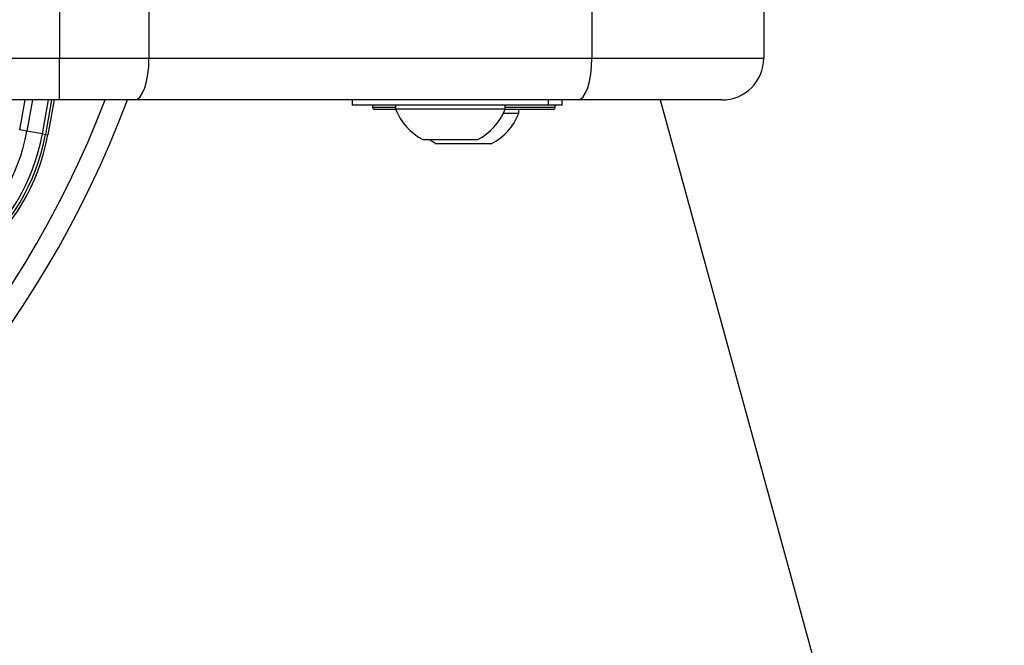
# Paper-space layout 'In-Ground Anchor' of a CAD drawing. Header units: millimetres. Extents: x 1903 to 18395, y 314 to 15846.
# Tile 30 of 52: x 3305 to 3493, y 12171 to 12291. Entities that reach past the tile are written whole.
import ezdxf

# ---------------------------------------------------------------- set-up
doc = ezdxf.new("R2010")
doc.units = ezdxf.units.MM
doc.layers.add('COMPONENT_GEOMETRY', color=7, linetype='Continuous')
doc.styles.add('SLDTEXTSTYLE1', font='TXT', dxfattribs={"width": 0.75})
doc.dimstyles.new('SLDDIMSTYLE2', dxfattribs={"dimtxt": 100, "dimasz": 6.604, "dimexe": 0, "dimexo": 0.0625, "dimgap": 25, "dimtad": 0, "dimtih": 1, "dimtoh": 1, "dimdec": 0, "dimlfac": 0.5, "dimrnd": 1e-09, "dimzin": 12, "dimdsep": 46, "dimtxsty": 'SLDTEXTSTYLE1', "dimsah": 1, "dimcen": 0.09, "dimadec": 0, "dimazin": 3, "dimtfac": 1, "dimtdec": 3, "dimtofl": 0, "dimtmove": 0, "dimatfit": 3, "dimfxl": 1, "dimfrac": 2, "dimtolj": 1, "dimtzin": 12, "dimarcsym": 0})

# ---------------------------------------------------------------- blocks, each defined once
blk = doc.blocks.new('_D_15')
at = {"layer": 'COMPONENT_GEOMETRY', "color": 7, "ltscale": 2}
for p, q in [((10064.26, 12285.62), (10064.26, 8362.03)), ((2938.37, 12281.46), (2938.37, 8362.03)), ((2938.37, 8368.38), (6353.54, 8368.38)), ((10064.26, 8368.38), (6649.09, 8368.38))]:
    blk.add_line(p, q, dxfattribs=at)
for points in [[(2938.37, 8368.38), (2944.97, 8367.37), (2944.97, 8369.4)], [(10064.26, 8368.38), (10057.65, 8369.4), (10057.65, 8367.37)]]:
    blk.add_solid(points, dxfattribs=at)
at = {"layer": 'COMPONENT_GEOMETRY', "color": 7, "ltscale": 2, "insert": (6353.54, 8417.92), "char_height": 100, "attachment_point": 1, "style": 'SLDTEXTSTYLE1'}
blk.add_mtext('3563', dxfattribs=at)

psp = doc.layouts.new('In-Ground Anchor')

# ---------------------------------------------------------------- linework, layer by layer
at = {"color": 7, "linetype": 'Continuous', "lineweight": 25, "ltscale": 2}
for p, q in [((3312.53, 12293.86), (3312.53, 12283.42)), ((3329.64, 12293.42), (3329.64, 12283.42)), ((3414.45, 12293.42), (3414.45, 12283.42)), ((3447.35, 12293.42), (3447.35, 12283.42)), ((3292.72, 12283.42), (3312.53, 12283.42)), ((3312.53, 12283.42), (3329.64, 12283.42)), ((3312.53, 12275.42), (3312.53, 12283.42)), ((3329.64, 12283.42), (3414.45, 12283.42)), ((3414.45, 12283.42), (3447.35, 12283.42)), ((3312.53, 12275.42), (3292.09, 12275.42)), ((3311.47, 12275.42), (3310.28, 12268.72)), ((3326.9, 12275.42), (3312.53, 12275.42)), ((3411.72, 12275.42), (3326.9, 12275.42)), ((3368.55, 12275.42), (3368.55, 12274.42)), ((3406.15, 12274.42), (3406.15, 12275.42)), ((3408.75, 12274.42), (3408.75, 12275.42)), ((3439.35, 12275.42), (3411.72, 12275.42)), ((3380.17, 12274.42), (3368.55, 12274.42)), ((3372.45, 12274.42), (3372.45, 12274.02)), ((3376.87, 12273.62), (3372.85, 12273.62)), ((3376.85, 12274.42), (3376.85, 12273.66)), ((3383.34, 12273.66), (3376.85, 12273.66)), ((3406.15, 12274.42), (3380.17, 12274.42)), ((3397.85, 12273.66), (3383.34, 12273.66)), ((3400.45, 12272.86), (3397.5, 12272.86)), ((3406.95, 12273.62), (3397.84, 12273.62)), ((3397.85, 12273.66), (3397.85, 12274.42)), ((3400.45, 12272.86), (3400.45, 12273.62)), ((3408.75, 12274.42), (3406.15, 12274.42)), ((3407.05, 12273.62), (3406.95, 12273.62)), ((3407.45, 12274.02), (3407.45, 12274.42)), ((3306.27, 12269.46), (3304.88, 12269.72)), ((3309.22, 12268.91), (3306.27, 12269.46)), ((3309.22, 12268.91), (3309.8, 12268.81)), ((3309.8, 12268.81), (3310.28, 12268.72)), ((3385.35, 12267.82), (3382.1, 12267.82)), ((3392.6, 12267.82), (3385.35, 12267.82)), ((3395.2, 12267.02), (3384.7, 12267.02))]:
    psp.add_line(p, q, dxfattribs=at)
at = {"color": 8, "linetype": 'Continuous', "lineweight": 25, "ltscale": 2}
for p, q in [((3304.88, 12269.72), (3305.9, 12275.42)), ((3307.33, 12275.42), (3306.27, 12269.46)), ((3309.22, 12268.91), (3310.38, 12275.42)), ((3310.97, 12275.42), (3309.8, 12268.81)), ((3372.45, 12274.02), (3376.85, 12274.02)), ((3397.85, 12274.02), (3407.35, 12274.02)), ((3407.35, 12274.02), (3407.45, 12274.02))]:
    psp.add_line(p, q, dxfattribs=at)
at = {"color": 7, "linetype": 'Continuous', "lineweight": 25, "ltscale": 2, "flags": 128}
for points in [[(3326.9, 12275.42), (3327.43, 12275.57), (3327.95, 12276.03), (3328.42, 12276.77), (3328.83, 12277.76), (3329.17, 12278.97), (3329.43, 12280.36), (3329.58, 12281.86), (3329.64, 12283.42)], [(3411.72, 12275.42), (3412.25, 12275.57), (3412.76, 12276.03), (3413.24, 12276.77), (3413.65, 12277.76), (3413.99, 12278.97), (3414.24, 12280.36), (3414.4, 12281.86), (3414.45, 12283.42)], [(3427.52, 12275.42), (3450.38, 12192.15), (3536.61, 11877.98), (3622.84, 11563.82), (3687.96, 11326.58), (3753.07, 11089.35), (3839.31, 10775.18), (3925.54, 10461.02), (4084.08, 9883.41)], [(3383.4, 12267.82), (3383.84, 12267.52), (3384.7, 12267.02)]]:
    psp.add_lwpolyline(points, dxfattribs=at)
at = {"color": 7, "linetype": 'Continuous', "lineweight": 25, "ltscale": 4}
for centre, radius, start, end in [((3138.37, 12345.92), 200, 20.6403, 339.3597), ((3138.37, 12345.92), 196, 21.0814, 338.9186), ((3439.35, 12283.42), 8, 270, 0), ((3372.85, 12274.02), 0.4, 180, 270), ((3387.35, 12277.82), 11.29, 201.6102, 242.2991), ((3387.35, 12277.82), 11.29, 297.7009, 338.3898), ((3389.95, 12277.02), 11.29, 297.7009, 338.3898), ((3407.05, 12274.02), 0.4, 270, 0), ((3270.95, 12276), 35.92, 269.2809, 349.5092), ((3270.95, 12276), 39.51, 269.2809, 349.5092), ((3270.95, 12276), 40, 269.2809, 349.5092), ((3270.95, 12276), 38.92, 269.2809, 349.5092)]:
    psp.add_arc(centre, radius, start, end, dxfattribs=at)

# ---------------------------------------------------------------- dimensions: what is measured, and where the dimension line sits
at = {"layer": 'COMPONENT_GEOMETRY', "color": 7, "ltscale": 2}
dim = psp.add_linear_dim(base=(2938.37, 8368.38), p1=(10064.26, 12288.16), p2=(2938.37, 12284), dimstyle='SLDDIMSTYLE2', dxfattribs=at)
dim.commit()
dim.dimension.update_dxf_attribs({"geometry": '_D_15', "text_midpoint": (6501.31, 8368.38), "dimtype": 160})

doc.saveas('drawing.dxf')
